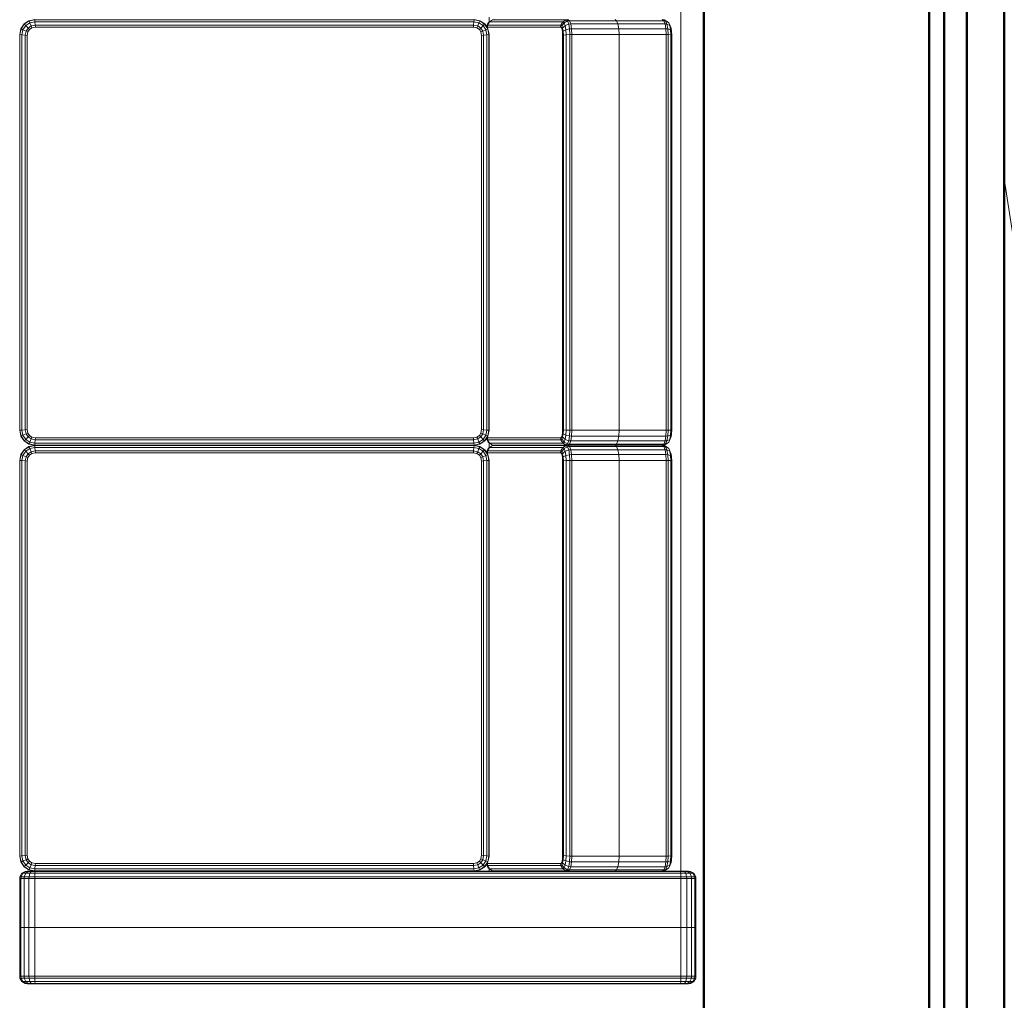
# Model space of a CAD drawing. Header units: millimetres. Extents: x 25873 to 52219, y 4748 to 39565.
# Tile 84 of 133: x 39393 to 40703, y 30532 to 31837. Entities that reach past the tile are written whole.
import ezdxf

# ---------------------------------------------------------------- set-up
doc = ezdxf.new("R2010")
doc.units = ezdxf.units.MM
for name, color, linetype, lineweight in [('A-PART-____-MCUT', 2, 'Continuous', 50), ('A-PART-____-OTLN', 2, 'Continuous', 20), ('A-WALL-____-MCUT', 113, 'Continuous', 50), ('A-WALL-____-OTLN', 113, 'Continuous', 20), ('I-FURN-____-OTLN', 30, 'Continuous', 20), ('L-SITE-____-OTLN', 91, 'Continuous', 20)]:
    doc.layers.add(name, color=color, linetype=linetype, lineweight=lineweight)

# ---------------------------------------------------------------- blocks, each defined once
blk = doc.blocks.new('Family - Site-608699-В_Этаж 01_Отопление')
at = {"layer": 'L-SITE-____-OTLN', "color": 9}
blk.add_line((40843.9, 30707.2), (40703.2, 31624.8), dxfattribs=at)
blk = doc.blocks.new('Прямая форма - Masonry Block - Structural-608966-В_Этаж 01_Отопление')
at = {"layer": 'A-WALL-____-MCUT', "color": 253}
for p, q in [((3230, -100), (1000, -100)), ((1000, -400), (3230, -400))]:
    blk.add_line(p, q, dxfattribs=at)
blk = doc.blocks.new('Прямая форма - Gypsum Plasterboard - Waterproof-608967-В_Этаж 01_Отопление')
at = {"layer": 'A-WALL-____-MCUT', "color": 253}
for p, q in [((5030, 0), (1000, 0)), ((1000, -50), (5030, -50))]:
    blk.add_line(p, q, dxfattribs=at)
blk = doc.blocks.new('Прямая форма - Concrete - Structural-608968-В_Этаж 01_Отопление')
at = {"layer": 'A-WALL-____-MCUT', "color": 253}
for p, q in [((4871.8, -80), (1000, -80)), ((1000, -100), (4871.8, -100))]:
    blk.add_line(p, q, dxfattribs=at)
blk = doc.blocks.new('Прямая форма - Insulation - Thermal Break-608969-В_Этаж 01_Отопление')
at = {"layer": 'A-WALL-____-MCUT', "color": 253}
for p, q in [((5030, -50), (1000, -50)), ((1000, -80), (5030, -80))]:
    blk.add_line(p, q, dxfattribs=at)
blk = doc.blocks.new('Прямая форма - SW - 007-608970-В_Этаж 01_Отопление')
for name in ['Прямая форма - Gypsum Plasterboard - Waterproof-608967-В_Этаж 01_Отопление', 'Прямая форма - Insulation - Thermal Break-608969-В_Этаж 01_Отопление', 'Прямая форма - Concrete - Structural-608968-В_Этаж 01_Отопление', 'Прямая форма - Masonry Block - Structural-608966-В_Этаж 01_Отопление']:
    blk.add_blockref(name, (0, 0))
blk = doc.blocks.new('Family - Masonry Block - Structural-608972-В_Этаж 01_Отопление')
at = {"layer": 'A-PART-____-MCUT', "color": 253}
for p, q in [((3230, -100), (1000, -100)), ((1000, -400), (3230, -400))]:
    blk.add_line(p, q, dxfattribs=at)
blk = doc.blocks.new('Family - Gypsum Plasterboard - Waterproof-608974-В_Этаж 01_Отопление')
at = {"layer": 'A-PART-____-MCUT', "color": 253}
for p, q in [((5030, 0), (1000, 0)), ((1000, -50), (5030, -50))]:
    blk.add_line(p, q, dxfattribs=at)
blk = doc.blocks.new('Family - Concrete - Structural-608976-В_Этаж 01_Отопление')
at = {"layer": 'A-PART-____-MCUT', "color": 253}
for p, q in [((4871.8, -80), (1000, -80)), ((1000, -100), (4871.8, -100))]:
    blk.add_line(p, q, dxfattribs=at)
blk = doc.blocks.new('Family - Insulation - Thermal Break-608978-В_Этаж 01_Отопление')
at = {"layer": 'A-PART-____-MCUT', "color": 253}
for p, q in [((5030, -50), (1000, -50)), ((1000, -80), (5030, -80))]:
    blk.add_line(p, q, dxfattribs=at)
blk = doc.blocks.new('Прямая форма - V line-609719-В_Этаж 01_Отопление')
at = {"layer": 'I-FURN-____-OTLN', "color": 9}
for p, q in [((250.3, 1792.6), (252.9, 1797.1)), ((250.3, 1791.5), (252.9, 1795.7)), ((252.9, 1797.1), (257.4, 1799.7)), ((252.9, 1795.7), (257.4, 1798.2)), ((252.9, 1797.1), (252.9, 1795.7)), ((252.9, 1795.7), (252.9, 1792)), ((257.4, 1799.7), (260, 1800)), ((257.4, 1799.7), (257.4, 1798.2)), ((257.4, 1798.2), (260, 1798.5)), ((257.4, 1798.2), (257.4, 1793.9)), ((260, 1800), (325, 1800)), ((260, 1800), (260, 1798.5)), ((260, 1798.5), (325, 1798.5)), ((260, 1798.5), (260, 1794.1)), ((325, 1800), (325, 1798.5)), ((325, 1798.5), (325, 1800)), ((390, 1800), (325, 1800)), ((325, 1798.5), (325, 1794.1)), ((325, 1794.1), (325, 1798.5)), ((390, 1798.5), (325, 1798.5)), ((390, 1798.5), (390, 1800)), ((392.6, 1799.7), (390, 1800)), ((390, 1794.1), (390, 1798.5)), ((392.6, 1798.2), (390, 1798.5)), ((392.6, 1798.2), (392.6, 1799.7)), ((397.1, 1797.1), (392.6, 1799.7)), ((392.6, 1793.9), (392.6, 1798.2)), ((397.1, 1795.7), (392.6, 1798.2)), ((397.1, 1795.7), (397.1, 1797.1)), ((399.7, 1792.6), (397.1, 1797.1)), ((397.1, 1792), (397.1, 1795.7)), ((399.7, 1791.5), (397.1, 1795.7)), ((250, 1790), (250.3, 1792.6)), ((250, 1790), (250.3, 1792.6)), ((250, 1789.1), (250.3, 1791.5)), ((250, 1789.1), (250.3, 1791.5)), ((250, 1789.1), (250, 1790)), ((250, 1790), (250, 1789.1)), ((250, 1786.9), (250, 1789.1)), ((250, 1789.1), (250, 1786.9)), ((250, 1786.9), (250.3, 1788.8)), ((250, 1786.9), (250.3, 1788.8)), ((250, 1783.8), (250, 1786.9)), ((250, 1786.9), (250, 1783.8)), ((250, 1783.8), (250.3, 1784.8)), ((250, 1783.8), (250, 1779)), ((250.3, 1792.6), (250.3, 1791.5)), ((250.3, 1788.8), (252.9, 1792)), ((250.3, 1791.5), (250.3, 1788.8)), ((250.3, 1788.8), (250.3, 1784.8)), ((250.3, 1784.8), (252.9, 1786.5)), ((250.3, 1784.8), (250.3, 1779.3)), ((252.9, 1792), (257.4, 1793.9)), ((252.9, 1792), (252.9, 1786.5)), ((252.9, 1786.5), (257.4, 1787.5)), ((252.9, 1786.5), (252.9, 1779.7)), ((257.4, 1793.9), (260, 1794.1)), ((257.4, 1793.9), (257.4, 1787.5)), ((257.4, 1787.5), (260, 1787.7)), ((257.4, 1787.5), (257.4, 1780)), ((260, 1794.1), (325, 1794.1)), ((260, 1794.1), (260, 1787.7)), ((260, 1787.7), (325, 1787.7)), ((260, 1787.7), (260, 1780)), ((325, 1794.1), (325, 1787.7)), ((325, 1787.7), (325, 1794.1)), ((390, 1794.1), (325, 1794.1)), ((325, 1787.7), (325, 1780)), ((325, 1780), (325, 1787.7)), ((390, 1787.7), (325, 1787.7)), ((390, 1787.7), (390, 1794.1)), ((392.6, 1793.9), (390, 1794.1)), ((390, 1780), (390, 1787.7)), ((392.6, 1787.5), (390, 1787.7)), ((392.6, 1787.5), (392.6, 1793.9)), ((397.1, 1792), (392.6, 1793.9)), ((392.6, 1780), (392.6, 1787.5)), ((397.1, 1786.5), (392.6, 1787.5)), ((397.1, 1786.5), (397.1, 1792)), ((399.7, 1788.8), (397.1, 1792)), ((397.1, 1779.7), (397.1, 1786.5)), ((399.7, 1784.8), (397.1, 1786.5)), ((399.7, 1791.5), (399.7, 1792.6)), ((400, 1790), (399.7, 1792.6)), ((400, 1790), (399.7, 1792.6)), ((399.7, 1788.8), (399.7, 1791.5)), ((400, 1789.1), (399.7, 1791.5)), ((400, 1789.1), (399.7, 1791.5)), ((399.7, 1784.8), (399.7, 1788.8)), ((400, 1786.9), (399.7, 1788.8)), ((400, 1786.9), (399.7, 1788.8)), ((399.7, 1779.3), (399.7, 1784.8)), ((400, 1783.8), (399.7, 1784.8)), ((400, 1789.1), (400, 1790)), ((400, 1790), (400, 1789.1)), ((400, 1786.9), (400, 1789.1)), ((400, 1789.1), (400, 1786.9)), ((400, 1783.8), (400, 1786.9)), ((400, 1786.9), (400, 1783.8)), ((400, 1779), (400, 1783.8)), ((-1450, 1780), (250, 1780)), ((250, 1779), (250.3, 1779.3)), ((250, 1779), (250, 1755.2)), ((250.3, 1779.3), (252.9, 1779.7)), ((250.3, 1779.3), (250.3, 920.7)), ((252.9, 1779.7), (257.4, 1780)), ((252.9, 1779.7), (252.9, 920.3)), ((257.4, 1780), (260, 1780)), ((257.4, 1780), (257.4, 920)), ((260, 1780), (325, 1780)), ((260, 1780), (260, 920)), ((325, 1780), (325, 920)), ((325, 920), (325, 1780)), ((390, 1780), (325, 1780)), ((390, 920), (390, 1780)), ((392.6, 1780), (390, 1780)), ((392.6, 920), (392.6, 1780)), ((397.1, 1779.7), (392.6, 1780)), ((397.1, 920.3), (397.1, 1779.7)), ((399.7, 1779.3), (397.1, 1779.7)), ((399.7, 920.7), (399.7, 1779.3)), ((400, 1779), (399.7, 1779.3)), ((400, 921), (400, 1779)), ((-883, 1757.7), (-883.3, 1755.2)), ((-881.8, 1757.1), (-883.3, 1755.2)), ((-880.4, 1761.9), (-883, 1757.7)), ((-881.5, 1759.6), (-883, 1757.7)), ((-881.5, 1759.6), (-881.8, 1757.1)), ((-877.5, 1758.8), (-881.8, 1757.1)), ((-881.8, 1757.1), (-881.8, 1694.4)), ((-879.1, 1763.7), (-881.5, 1759.6)), ((-877.2, 1761.3), (-881.5, 1759.6)), ((-879.1, 1763.7), (-880.4, 1761.9)), ((-874.8, 1765.7), (-879.1, 1763.7)), ((-875.4, 1765.1), (-879.1, 1763.7)), ((-877.2, 1761.3), (-877.5, 1758.8)), ((-871, 1759.9), (-877.5, 1758.8)), ((-877.5, 1758.8), (-877.5, 1696)), ((-875.4, 1765.1), (-877.2, 1761.3)), ((-870.9, 1762.4), (-877.2, 1761.3)), ((-872.1, 1766.8), (-875.4, 1765.1)), ((-869.8, 1766.1), (-875.4, 1765.1)), ((-872.1, 1766.8), (-874.8, 1765.7)), ((-874.1, 1765.7), (-874.8, 1765.7)), ((-868.1, 1767.5), (-872.1, 1766.8)), ((-870.9, 1762.4), (-871, 1759.9)), ((-863.3, 1760.3), (-871, 1759.9)), ((-871, 1759.9), (-871, 1697.2)), ((-869.8, 1766.1), (-870.9, 1762.4)), ((-863.3, 1762.8), (-870.9, 1762.4)), ((-868.1, 1767.5), (-869.8, 1766.1)), ((-863, 1766.4), (-869.8, 1766.1)), ((-862.6, 1767.8), (-868.1, 1767.5)), ((-863, 1766.4), (-863.3, 1762.8)), ((-336.7, 1762.8), (-863.3, 1762.8)), ((-863.3, 1762.8), (-863.3, 1760.3)), ((-336.7, 1760.3), (-863.3, 1760.3)), ((-863.3, 1760.3), (-863.3, 1697.6)), ((-862.6, 1767.8), (-863, 1766.4)), ((-337, 1766.4), (-863, 1766.4)), ((-337.4, 1767.8), (-862.6, 1767.8)), ((-331.9, 1767.5), (-337.4, 1767.8)), ((-337.4, 1767.8), (-337, 1766.4)), ((-330.2, 1766.1), (-337, 1766.4)), ((-337, 1766.4), (-336.7, 1762.8)), ((-329.1, 1762.4), (-336.7, 1762.8)), ((-336.7, 1762.8), (-336.7, 1760.3)), ((-329, 1759.9), (-336.7, 1760.3)), ((-336.7, 1760.3), (-336.7, 1697.6)), ((-327.9, 1766.8), (-331.9, 1767.5)), ((-331.9, 1767.5), (-330.2, 1766.1)), ((-324.6, 1765.1), (-330.2, 1766.1)), ((-330.2, 1766.1), (-329.1, 1762.4)), ((-322.8, 1761.3), (-329.1, 1762.4)), ((-329.1, 1762.4), (-329, 1759.9)), ((-322.5, 1758.8), (-329, 1759.9)), ((-329, 1759.9), (-329, 1697.2)), ((-325.2, 1765.7), (-327.9, 1766.8)), ((-327.9, 1766.8), (-324.6, 1765.1)), ((-325.2, 1765.7), (-320.9, 1763.7)), ((-320.9, 1763.7), (-324.6, 1765.1)), ((-324.6, 1765.1), (-322.8, 1761.3)), ((-318.5, 1759.6), (-322.8, 1761.3)), ((-322.8, 1761.3), (-322.5, 1758.8)), ((-318.2, 1757.1), (-322.5, 1758.8)), ((-322.5, 1758.8), (-322.5, 1696)), ((-319.6, 1761.9), (-320.9, 1763.7)), ((-320.9, 1763.7), (-318.5, 1759.6)), ((-319.6, 1761.9), (-317, 1757.7)), ((-317, 1757.7), (-318.5, 1759.6)), ((-318.5, 1759.6), (-318.2, 1757.1)), ((-316.7, 1755.2), (-318.2, 1757.1)), ((-318.2, 1757.1), (-318.2, 1694.4)), ((-317, 1757.7), (-316.7, 1755.2)), ((-316.3, 1757.7), (-316.7, 1755.2)), ((-315.1, 1757.1), (-316.7, 1755.2)), ((-313.7, 1761.9), (-316.3, 1757.7)), ((-314.8, 1759.6), (-316.3, 1757.7)), ((-314.8, 1759.6), (-315.1, 1757.1)), ((-310.8, 1758.8), (-315.1, 1757.1)), ((-315.1, 1757.1), (-315.1, 1694.4)), ((-312.4, 1763.7), (-314.8, 1759.6)), ((-310.6, 1761.3), (-314.8, 1759.6)), ((-312.4, 1763.7), (-313.7, 1761.9)), ((-308.2, 1765.7), (-312.4, 1763.7)), ((-308.7, 1765.1), (-312.4, 1763.7)), ((-310.6, 1761.3), (-310.8, 1758.8)), ((-304.3, 1759.9), (-310.8, 1758.8)), ((-310.8, 1758.8), (-310.8, 1696)), ((-308.7, 1765.1), (-310.6, 1761.3)), ((-304.2, 1762.4), (-310.6, 1761.3)), ((-305.5, 1766.8), (-308.7, 1765.1)), ((-303.2, 1766.1), (-308.7, 1765.1)), ((-305.5, 1766.8), (-308.2, 1765.7)), ((-307.5, 1765.7), (-308.2, 1765.7)), ((-301.4, 1767.5), (-305.5, 1766.8)), ((-304.2, 1762.4), (-304.3, 1759.9)), ((-296.7, 1760.3), (-304.3, 1759.9)), ((-304.3, 1759.9), (-304.3, 1697.2)), ((-303.2, 1766.1), (-304.2, 1762.4)), ((-296.6, 1762.8), (-304.2, 1762.4)), ((-301.4, 1767.5), (-303.2, 1766.1)), ((-296.4, 1766.4), (-303.2, 1766.1)), ((-295.9, 1767.8), (-301.4, 1767.5)), ((-296.6, 1762.8), (-296.7, 1760.3)), ((230, 1760.3), (-296.7, 1760.3)), ((-296.7, 1760.3), (-296.7, 1697.6)), ((-296.4, 1766.4), (-296.6, 1762.8)), ((230, 1762.8), (-296.6, 1762.8)), ((-295.9, 1767.8), (-296.4, 1766.4)), ((229.7, 1766.4), (-296.4, 1766.4)), ((229.3, 1767.8), (-295.9, 1767.8)), ((234.8, 1767.5), (229.3, 1767.8)), ((229.3, 1767.8), (229.7, 1766.4)), ((236.5, 1766.1), (229.7, 1766.4)), ((229.7, 1766.4), (230, 1762.8)), ((237.5, 1762.4), (230, 1762.8)), ((230, 1762.8), (230, 1760.3)), ((237.7, 1759.9), (230, 1760.3)), ((230, 1760.3), (230, 1697.6)), ((238.8, 1766.8), (234.8, 1767.5)), ((234.8, 1767.5), (236.5, 1766.1)), ((242, 1765.1), (236.5, 1766.1)), ((236.5, 1766.1), (237.5, 1762.4)), ((243.9, 1761.3), (237.5, 1762.4)), ((237.5, 1762.4), (237.7, 1759.9)), ((244.1, 1758.8), (237.7, 1759.9)), ((237.7, 1759.9), (237.7, 1697.2)), ((241.5, 1765.7), (238.8, 1766.8)), ((238.8, 1766.8), (242, 1765.1)), ((241.5, 1765.7), (245.7, 1763.7)), ((245.7, 1763.7), (242, 1765.1)), ((242, 1765.1), (243.9, 1761.3)), ((248.2, 1759.6), (243.9, 1761.3)), ((243.9, 1761.3), (244.1, 1758.8)), ((248.5, 1757.1), (244.1, 1758.8)), ((244.1, 1758.8), (244.1, 1696)), ((247.1, 1761.9), (245.7, 1763.7)), ((245.7, 1763.7), (248.2, 1759.6)), ((247.1, 1761.9), (249.7, 1757.7)), ((249.7, 1757.7), (248.2, 1759.6)), ((248.2, 1759.6), (248.5, 1757.1)), ((250, 1755.2), (248.5, 1757.1)), ((248.5, 1757.1), (248.5, 1694.4)), ((249.7, 1757.7), (250, 1755.2)), ((-316.7, 1755.2), (-316.7, 1692.4)), ((-316.7, 1755.2), (-316.7, 1692.4)), ((250, 1755.2), (250, 1692.4)), ((-883.3, 1692.4), (-881.8, 1694.4)), ((-881.8, 1694.4), (-883.3, 1692.4)), ((-881.8, 1694.4), (-877.5, 1696)), ((-877.5, 1696), (-881.8, 1694.4)), ((-881.8, 1631.6), (-881.8, 1694.4)), ((-877.5, 1696), (-871, 1697.2)), ((-871, 1697.2), (-877.5, 1696)), ((-877.5, 1633.3), (-877.5, 1696)), ((-871, 1697.2), (-863.3, 1697.6)), ((-863.3, 1697.6), (-871, 1697.2)), ((-871, 1634.4), (-871, 1697.2)), ((-863.3, 1697.6), (-336.7, 1697.6)), ((-863.3, 1634.8), (-863.3, 1697.6)), ((-336.7, 1697.6), (-863.3, 1697.6)), ((-336.7, 1697.6), (-329, 1697.2)), ((-336.7, 1634.8), (-336.7, 1697.6)), ((-329, 1697.2), (-336.7, 1697.6)), ((-329, 1697.2), (-322.5, 1696)), ((-329, 1634.4), (-329, 1697.2)), ((-322.5, 1696), (-329, 1697.2)), ((-322.5, 1696), (-318.2, 1694.4)), ((-322.5, 1633.3), (-322.5, 1696)), ((-318.2, 1694.4), (-322.5, 1696)), ((-318.2, 1694.4), (-316.7, 1692.4)), ((-318.2, 1631.6), (-318.2, 1694.4)), ((-316.7, 1692.4), (-318.2, 1694.4)), ((-315.1, 1694.4), (-316.7, 1692.4)), ((-316.7, 1692.4), (-315.1, 1694.4)), ((-316.7, 1629.6), (-316.7, 1692.4)), ((-316.7, 1629.6), (-316.7, 1692.4)), ((-310.8, 1696), (-315.1, 1694.4)), ((-315.1, 1694.4), (-310.8, 1696)), ((-315.1, 1631.6), (-315.1, 1694.4)), ((-304.3, 1697.2), (-310.8, 1696)), ((-310.8, 1696), (-304.3, 1697.2)), ((-310.8, 1633.3), (-310.8, 1696)), ((-296.7, 1697.6), (-304.3, 1697.2)), ((-304.3, 1697.2), (-296.7, 1697.6)), ((-304.3, 1634.4), (-304.3, 1697.2)), ((230, 1697.6), (-296.7, 1697.6)), ((-296.7, 1697.6), (230, 1697.6)), ((-296.7, 1634.8), (-296.7, 1697.6)), ((237.7, 1697.2), (230, 1697.6)), ((230, 1697.6), (237.7, 1697.2)), ((230, 1634.8), (230, 1697.6)), ((244.1, 1696), (237.7, 1697.2)), ((237.7, 1697.2), (244.1, 1696)), ((237.7, 1634.4), (237.7, 1697.2)), ((248.5, 1694.4), (244.1, 1696)), ((244.1, 1696), (248.5, 1694.4)), ((244.1, 1633.3), (244.1, 1696)), ((250, 1692.4), (248.5, 1694.4)), ((248.5, 1694.4), (250, 1692.4)), ((248.5, 1631.6), (248.5, 1694.4)), ((250, 1629.6), (250, 1692.4)), ((-883.3, 1629.6), (-881.8, 1631.6)), ((-883, 1627.1), (-883.3, 1629.6)), ((-883, 1627.1), (-881.5, 1629)), ((-883, 1529.4), (-883, 1627.1)), ((-880.4, 1622.7), (-883, 1627.1)), ((-881.8, 1631.6), (-877.5, 1633.3)), ((-881.5, 1629), (-881.8, 1631.6)), ((-881.5, 1629), (-877.2, 1630.7)), ((-879.1, 1624.4), (-881.5, 1629)), ((-879.1, 1624.4), (-875.4, 1625.9)), ((-877.5, 1633.3), (-871, 1634.4)), ((-877.2, 1630.7), (-877.5, 1633.3)), ((-877.2, 1630.7), (-870.9, 1631.8)), ((-875.4, 1625.9), (-877.2, 1630.7)), ((-875.4, 1625.9), (-869.8, 1626.8)), ((-872.1, 1622.5), (-875.4, 1625.9)), ((-871, 1634.4), (-863.3, 1634.8)), ((-870.9, 1631.8), (-871, 1634.4)), ((-870.9, 1631.8), (-863.3, 1632.2)), ((-869.8, 1626.8), (-870.9, 1631.8)), ((-869.8, 1626.8), (-863, 1627.2)), ((-868.1, 1623.2), (-869.8, 1626.8)), ((-863.3, 1634.8), (-336.7, 1634.8)), ((-863.3, 1632.2), (-863.3, 1634.8)), ((-863.3, 1632.2), (-336.7, 1632.2)), ((-863, 1627.2), (-863.3, 1632.2)), ((-863, 1627.2), (-337, 1627.2)), ((-862.6, 1623.5), (-863, 1627.2)), ((-337.4, 1623.5), (-337, 1627.2)), ((-337, 1627.2), (-336.7, 1632.2)), ((-337, 1627.2), (-330.2, 1626.8)), ((-336.7, 1634.8), (-329, 1634.4)), ((-336.7, 1632.2), (-336.7, 1634.8)), ((-336.7, 1632.2), (-329.1, 1631.8)), ((-331.9, 1623.2), (-330.2, 1626.8)), ((-330.2, 1626.8), (-329.1, 1631.8)), ((-330.2, 1626.8), (-324.6, 1625.9)), ((-329.1, 1631.8), (-329, 1634.4)), ((-329.1, 1631.8), (-322.8, 1630.7)), ((-329, 1634.4), (-322.5, 1633.3)), ((-327.9, 1622.5), (-324.6, 1625.9)), ((-324.6, 1625.9), (-322.8, 1630.7)), ((-324.6, 1625.9), (-320.9, 1624.4)), ((-322.8, 1630.7), (-322.5, 1633.3)), ((-322.8, 1630.7), (-318.5, 1629)), ((-322.5, 1633.3), (-318.2, 1631.6)), ((-320.9, 1624.4), (-318.5, 1629)), ((-319.6, 1622.7), (-317, 1627.1)), ((-318.5, 1629), (-318.2, 1631.6)), ((-318.5, 1629), (-317, 1627.1)), ((-318.2, 1631.6), (-316.7, 1629.6)), ((-317, 1627.1), (-316.7, 1629.6)), ((-317, 1627.1), (-317, 1529.4)), ((-316.7, 1629.6), (-315.1, 1631.6)), ((-316.7, 1629.6), (-316.7, 1531.9)), ((-316.7, 1531.9), (-316.7, 1629.6)), ((-316.3, 1627.1), (-316.7, 1629.6)), ((-316.3, 1627.1), (-314.8, 1629)), ((-316.3, 1529.4), (-316.3, 1627.1)), ((-313.7, 1622.7), (-316.3, 1627.1)), ((-315.1, 1631.6), (-310.8, 1633.3)), ((-314.8, 1629), (-315.1, 1631.6)), ((-314.8, 1629), (-310.6, 1630.7)), ((-312.4, 1624.4), (-314.8, 1629)), ((-312.4, 1624.4), (-308.7, 1625.9)), ((-310.8, 1633.3), (-304.3, 1634.4)), ((-310.6, 1630.7), (-310.8, 1633.3)), ((-310.6, 1630.7), (-304.2, 1631.8)), ((-308.7, 1625.9), (-310.6, 1630.7)), ((-308.7, 1625.9), (-303.2, 1626.8)), ((-305.5, 1622.5), (-308.7, 1625.9)), ((-304.3, 1634.4), (-296.7, 1634.8)), ((-304.2, 1631.8), (-304.3, 1634.4)), ((-304.2, 1631.8), (-296.6, 1632.2)), ((-303.2, 1626.8), (-304.2, 1631.8)), ((-303.2, 1626.8), (-296.4, 1627.2)), ((-301.4, 1623.2), (-303.2, 1626.8)), ((-296.7, 1634.8), (230, 1634.8)), ((-296.6, 1632.2), (-296.7, 1634.8)), ((-296.6, 1632.2), (230, 1632.2)), ((-296.4, 1627.2), (-296.6, 1632.2)), ((-296.4, 1627.2), (229.7, 1627.2)), ((-295.9, 1623.5), (-296.4, 1627.2)), ((229.3, 1623.5), (229.7, 1627.2)), ((229.7, 1627.2), (230, 1632.2)), ((229.7, 1627.2), (236.5, 1626.8)), ((230, 1634.8), (237.7, 1634.4)), ((230, 1632.2), (230, 1634.8)), ((230, 1632.2), (237.5, 1631.8)), ((234.8, 1623.2), (236.5, 1626.8)), ((236.5, 1626.8), (237.5, 1631.8)), ((236.5, 1626.8), (242, 1625.9)), ((237.5, 1631.8), (237.7, 1634.4)), ((237.5, 1631.8), (243.9, 1630.7)), ((237.7, 1634.4), (244.1, 1633.3)), ((238.8, 1622.5), (242, 1625.9)), ((242, 1625.9), (243.9, 1630.7)), ((242, 1625.9), (245.7, 1624.4)), ((243.9, 1630.7), (244.1, 1633.3)), ((243.9, 1630.7), (248.2, 1629)), ((244.1, 1633.3), (248.5, 1631.6)), ((245.7, 1624.4), (248.2, 1629)), ((247.1, 1622.7), (249.7, 1627.1)), ((248.2, 1629), (248.5, 1631.6)), ((248.2, 1629), (249.7, 1627.1)), ((248.5, 1631.6), (250, 1629.6)), ((249.7, 1627.1), (250, 1629.6)), ((249.7, 1627.1), (249.7, 1529.4)), ((250, 1629.6), (250, 1578)), ((-880.4, 1622.7), (-879.1, 1624.4)), ((-880.4, 1525.1), (-880.4, 1622.7)), ((-875.9, 1620.1), (-880.4, 1622.7)), ((-874.8, 1621.5), (-879.1, 1624.4)), ((-875.9, 1620.1), (-874.8, 1621.5)), ((-875.9, 1522.7), (-875.9, 1620.1)), ((-873.3, 1619.7), (-875.9, 1620.1)), ((-874.8, 1621.5), (-872.1, 1622.5)), ((-872.4, 1620.9), (-874.8, 1621.5)), ((-873.3, 1619.7), (-872.4, 1620.9)), ((-873.3, 1522.5), (-873.3, 1619.7)), ((-872.4, 1620.9), (-870.3, 1621.7)), ((-872.1, 1622.5), (-868.1, 1623.2)), ((-870.3, 1621.7), (-872.1, 1622.5)), ((-870.3, 1621.7), (-867.1, 1622.3)), ((-868.1, 1623.2), (-862.6, 1623.5)), ((-867.1, 1622.3), (-868.1, 1623.2)), ((-867.1, 1622.3), (-862.3, 1622.5)), ((-862.6, 1623.5), (-337.4, 1623.5)), ((-862.3, 1622.5), (-862.6, 1623.5)), ((-862.3, 1622.5), (-337.7, 1622.5)), ((-337.7, 1622.5), (-337.4, 1623.5)), ((-337.7, 1622.5), (-332.9, 1622.3)), ((-337.4, 1623.5), (-331.9, 1623.2)), ((-332.9, 1622.3), (-331.9, 1623.2)), ((-332.9, 1622.3), (-329.7, 1621.7)), ((-331.9, 1623.2), (-327.9, 1622.5)), ((-329.7, 1621.7), (-327.9, 1622.5)), ((-329.7, 1621.7), (-327.6, 1620.9)), ((-327.9, 1622.5), (-325.2, 1621.5)), ((-327.6, 1620.9), (-325.2, 1621.5)), ((-327.6, 1620.9), (-326.7, 1619.7)), ((-326.7, 1619.7), (-324.1, 1620.1)), ((-326.7, 1619.7), (-326.7, 1522.5)), ((-325.2, 1621.5), (-320.9, 1624.4)), ((-325.2, 1621.5), (-324.1, 1620.1)), ((-324.1, 1620.1), (-319.6, 1622.7)), ((-324.1, 1620.1), (-324.1, 1522.7)), ((-320.9, 1624.4), (-319.6, 1622.7)), ((-319.6, 1622.7), (-319.6, 1525.1)), ((-313.7, 1622.7), (-312.4, 1624.4)), ((-313.7, 1525.1), (-313.7, 1622.7)), ((-309.3, 1620.1), (-313.7, 1622.7)), ((-308.2, 1621.5), (-312.4, 1624.4)), ((-309.3, 1620.1), (-308.2, 1621.5)), ((-309.3, 1522.7), (-309.3, 1620.1)), ((-306.7, 1619.7), (-309.3, 1620.1)), ((-308.2, 1621.5), (-305.5, 1622.5)), ((-305.7, 1620.9), (-308.2, 1621.5)), ((-306.7, 1619.7), (-305.7, 1620.9)), ((-306.7, 1522.5), (-306.7, 1619.7)), ((-305.7, 1620.9), (-303.6, 1621.7)), ((-305.5, 1622.5), (-301.4, 1623.2)), ((-303.6, 1621.7), (-305.5, 1622.5)), ((-303.6, 1621.7), (-300.4, 1622.3)), ((-301.4, 1623.2), (-295.9, 1623.5)), ((-300.4, 1622.3), (-301.4, 1623.2)), ((-300.4, 1622.3), (-295.7, 1622.5)), ((-295.9, 1623.5), (229.3, 1623.5)), ((-295.7, 1622.5), (-295.9, 1623.5)), ((-295.7, 1622.5), (229, 1622.5)), ((229, 1622.5), (229.3, 1623.5)), ((229, 1622.5), (233.8, 1622.3)), ((229.3, 1623.5), (234.8, 1623.2)), ((233.8, 1622.3), (234.8, 1623.2)), ((233.8, 1622.3), (236.9, 1621.7)), ((234.8, 1623.2), (238.8, 1622.5)), ((236.9, 1621.7), (238.8, 1622.5)), ((236.9, 1621.7), (239.1, 1620.9)), ((238.8, 1622.5), (241.5, 1621.5)), ((239.1, 1620.9), (241.5, 1621.5)), ((239.1, 1620.9), (240, 1619.7)), ((240, 1619.7), (242.6, 1620.1)), ((240, 1619.7), (240, 1522.5)), ((241.5, 1621.5), (245.7, 1624.4)), ((241.5, 1621.5), (242.6, 1620.1)), ((242.6, 1620.1), (247.1, 1622.7)), ((242.6, 1620.1), (242.6, 1522.7)), ((245.7, 1624.4), (247.1, 1622.7)), ((247.1, 1622.7), (247.1, 1525.1)), ((250, 1578), (250, 921)), ((-880.1, 1524.7), (-886.6, 1524.7)), ((-883, 1529.4), (-883.3, 1531.9)), ((-880.4, 1525.1), (-883, 1529.4)), ((-879.1, 1523.4), (-880.4, 1525.1)), ((-875.9, 1522.7), (-880.4, 1525.1)), ((-874.8, 1521.3), (-879.1, 1523.4)), ((-877.5, 1518.9), (-871, 1523.2)), ((-877.2, 1518.6), (-870.9, 1522.9)), ((-874.8, 1521.3), (-875.9, 1522.7)), ((-873.3, 1522.5), (-875.9, 1522.7)), ((-875.4, 1516.8), (-869.8, 1520.5)), ((-874.2, 1521.1), (-874.8, 1521.3)), ((-873.9, 1521.3), (-874.8, 1521.3)), ((-871, 1523.2), (-863.3, 1524.7)), ((-870.9, 1522.9), (-871, 1523.2)), ((-870.9, 1522.9), (-863.3, 1524.4)), ((-869.8, 1520.5), (-870.9, 1522.9)), ((-869.8, 1520.5), (-863, 1521.8)), ((-868.1, 1516.2), (-869.8, 1520.5)), ((-863.3, 1524.7), (-336.7, 1524.7)), ((-863.3, 1524.4), (-863.3, 1524.7)), ((-863.3, 1524.4), (-336.7, 1524.4)), ((-863, 1521.8), (-863.3, 1524.4)), ((-863, 1521.8), (-337, 1521.8)), ((-862.6, 1517.3), (-863, 1521.8)), ((-337.4, 1517.3), (-337, 1521.8)), ((-337, 1521.8), (-336.7, 1524.4)), ((-337, 1521.8), (-330.2, 1520.5)), ((-336.7, 1524.7), (-329, 1523.2)), ((-336.7, 1524.4), (-336.7, 1524.7)), ((-336.7, 1524.4), (-329.1, 1522.9)), ((-331.9, 1516.2), (-330.2, 1520.5)), ((-330.2, 1520.5), (-329.1, 1522.9)), ((-330.2, 1520.5), (-324.6, 1516.8)), ((-329.1, 1522.9), (-329, 1523.2)), ((-329.1, 1522.9), (-322.8, 1518.6)), ((-329, 1523.2), (-322.5, 1518.9)), ((-324.1, 1522.7), (-326.7, 1522.5)), ((-326.1, 1521.3), (-325.2, 1521.3)), ((-325.2, 1521.3), (-325.8, 1521.1)), ((-325.2, 1521.3), (-320.9, 1523.4)), ((-324.1, 1522.7), (-325.2, 1521.3)), ((-319.6, 1525.1), (-324.1, 1522.7)), ((-319.6, 1525.1), (-320.9, 1523.4)), ((-313.4, 1524.7), (-319.9, 1524.7)), ((-317, 1529.4), (-319.6, 1525.1)), ((-316.7, 1531.9), (-317, 1529.4)), ((-316.3, 1529.4), (-316.7, 1531.9)), ((-313.7, 1525.1), (-316.3, 1529.4)), ((-312.4, 1523.4), (-313.7, 1525.1)), ((-309.3, 1522.7), (-313.7, 1525.1)), ((-308.2, 1521.3), (-312.4, 1523.4)), ((-310.8, 1518.9), (-304.3, 1523.2)), ((-310.6, 1518.6), (-304.2, 1522.9)), ((-308.2, 1521.3), (-309.3, 1522.7)), ((-306.7, 1522.5), (-309.3, 1522.7)), ((-308.7, 1516.8), (-303.2, 1520.5)), ((-307.5, 1521.1), (-308.2, 1521.3)), ((-307.2, 1521.3), (-308.2, 1521.3)), ((-304.3, 1523.2), (-296.7, 1524.7)), ((-304.2, 1522.9), (-304.3, 1523.2)), ((-304.2, 1522.9), (-296.6, 1524.4)), ((-303.2, 1520.5), (-304.2, 1522.9)), ((-303.2, 1520.5), (-296.4, 1521.8)), ((-301.4, 1516.2), (-303.2, 1520.5)), ((-296.7, 1524.7), (230, 1524.7)), ((-296.6, 1524.4), (-296.7, 1524.7)), ((-296.6, 1524.4), (230, 1524.4)), ((-296.4, 1521.8), (-296.6, 1524.4)), ((-296.4, 1521.8), (229.7, 1521.8)), ((-295.9, 1517.3), (-296.4, 1521.8)), ((229.3, 1517.3), (229.7, 1521.8)), ((229.7, 1521.8), (230, 1524.4)), ((229.7, 1521.8), (236.5, 1520.5)), ((230, 1524.7), (237.7, 1523.2)), ((230, 1524.4), (230, 1524.7)), ((230, 1524.4), (237.5, 1522.9)), ((234.8, 1516.2), (236.5, 1520.5)), ((236.5, 1520.5), (237.5, 1522.9)), ((236.5, 1520.5), (242, 1516.8)), ((237.5, 1522.9), (237.7, 1523.2)), ((237.5, 1522.9), (243.9, 1518.6)), ((237.7, 1523.2), (244.1, 1518.9)), ((242.6, 1522.7), (240, 1522.5)), ((240.5, 1521.3), (241.5, 1521.3)), ((241.5, 1521.3), (240.9, 1521.1)), ((241.5, 1521.3), (245.7, 1523.4)), ((242.6, 1522.7), (241.5, 1521.3)), ((247.1, 1525.1), (242.6, 1522.7)), ((247.1, 1525.1), (245.7, 1523.4)), ((250, 1524.7), (246.8, 1524.7)), ((249.7, 1529.4), (247.1, 1525.1)), ((250, 1531.9), (249.7, 1529.4)), ((-883.3, 1504.7), (-881.8, 1512.4)), ((-883, 1504.7), (-881.5, 1512.3)), ((-881.8, 1512.4), (-877.5, 1518.9)), ((-881.5, 1512.3), (-881.8, 1512.4)), ((-881.5, 1512.3), (-877.2, 1518.6)), ((-879.1, 1511.2), (-881.5, 1512.3)), ((-880.4, 1504.4), (-879.1, 1511.2)), ((-879.1, 1511.2), (-875.4, 1516.8)), ((-874.8, 1509.5), (-879.1, 1511.2)), ((-877.2, 1518.6), (-877.5, 1518.9)), ((-875.4, 1516.8), (-877.2, 1518.6)), ((-875.9, 1504), (-874.8, 1509.5)), ((-872.1, 1513.5), (-875.4, 1516.8)), ((-874.8, 1509.5), (-872.1, 1513.5)), ((-872.4, 1508.5), (-874.8, 1509.5)), ((-873.3, 1503.8), (-872.4, 1508.5)), ((-872.4, 1508.5), (-870.3, 1511.7)), ((-872.1, 1513.5), (-868.1, 1516.2)), ((-870.3, 1511.7), (-872.1, 1513.5)), ((-870.3, 1511.7), (-867.1, 1513.8)), ((-868.1, 1516.2), (-862.6, 1517.3)), ((-867.1, 1513.8), (-868.1, 1516.2)), ((-867.1, 1513.8), (-862.3, 1514.7)), ((-862.6, 1517.3), (-337.4, 1517.3)), ((-862.3, 1514.7), (-862.6, 1517.3)), ((-862.3, 1514.7), (-337.7, 1514.7)), ((-337.7, 1514.7), (-337.4, 1517.3)), ((-337.7, 1514.7), (-332.9, 1513.8)), ((-337.4, 1517.3), (-331.9, 1516.2)), ((-332.9, 1513.8), (-331.9, 1516.2)), ((-332.9, 1513.8), (-329.7, 1511.7)), ((-331.9, 1516.2), (-327.9, 1513.5)), ((-329.7, 1511.7), (-327.9, 1513.5)), ((-329.7, 1511.7), (-327.6, 1508.5)), ((-327.9, 1513.5), (-324.6, 1516.8)), ((-327.9, 1513.5), (-325.2, 1509.5)), ((-327.6, 1508.5), (-325.2, 1509.5)), ((-327.6, 1508.5), (-326.7, 1503.8)), ((-325.2, 1509.5), (-320.9, 1511.2)), ((-325.2, 1509.5), (-324.1, 1504)), ((-324.6, 1516.8), (-322.8, 1518.6)), ((-324.6, 1516.8), (-320.9, 1511.2)), ((-322.8, 1518.6), (-322.5, 1518.9)), ((-322.8, 1518.6), (-318.5, 1512.3)), ((-322.5, 1518.9), (-318.2, 1512.4)), ((-320.9, 1511.2), (-318.5, 1512.3)), ((-320.9, 1511.2), (-319.6, 1504.4)), ((-318.5, 1512.3), (-318.2, 1512.4)), ((-318.5, 1512.3), (-317, 1504.7)), ((-318.2, 1512.4), (-316.7, 1504.7)), ((-316.7, 1504.7), (-315.1, 1512.4)), ((-316.3, 1504.7), (-314.8, 1512.3)), ((-315.1, 1512.4), (-310.8, 1518.9)), ((-314.8, 1512.3), (-315.1, 1512.4)), ((-314.8, 1512.3), (-310.6, 1518.6)), ((-312.4, 1511.2), (-314.8, 1512.3)), ((-313.7, 1504.4), (-312.4, 1511.2)), ((-312.4, 1511.2), (-308.7, 1516.8)), ((-308.2, 1509.5), (-312.4, 1511.2)), ((-310.6, 1518.6), (-310.8, 1518.9)), ((-308.7, 1516.8), (-310.6, 1518.6)), ((-309.3, 1504), (-308.2, 1509.5)), ((-305.5, 1513.5), (-308.7, 1516.8)), ((-308.2, 1509.5), (-305.5, 1513.5)), ((-305.7, 1508.5), (-308.2, 1509.5)), ((-306.7, 1503.8), (-305.7, 1508.5)), ((-305.7, 1508.5), (-303.6, 1511.7)), ((-305.5, 1513.5), (-301.4, 1516.2)), ((-303.6, 1511.7), (-305.5, 1513.5)), ((-303.6, 1511.7), (-300.4, 1513.8)), ((-301.4, 1516.2), (-295.9, 1517.3)), ((-300.4, 1513.8), (-301.4, 1516.2)), ((-300.4, 1513.8), (-295.7, 1514.7)), ((-295.9, 1517.3), (229.3, 1517.3)), ((-295.7, 1514.7), (-295.9, 1517.3)), ((-295.7, 1514.7), (229, 1514.7)), ((229, 1514.7), (229.3, 1517.3)), ((229, 1514.7), (233.8, 1513.8)), ((229.3, 1517.3), (234.8, 1516.2)), ((233.8, 1513.8), (234.8, 1516.2)), ((233.8, 1513.8), (236.9, 1511.7)), ((234.8, 1516.2), (238.8, 1513.5)), ((236.9, 1511.7), (238.8, 1513.5)), ((236.9, 1511.7), (239.1, 1508.5)), ((238.8, 1513.5), (242, 1516.8)), ((238.8, 1513.5), (241.5, 1509.5)), ((239.1, 1508.5), (241.5, 1509.5)), ((239.1, 1508.5), (240, 1503.8)), ((241.5, 1509.5), (245.7, 1511.2)), ((241.5, 1509.5), (242.6, 1504)), ((242, 1516.8), (243.9, 1518.6)), ((242, 1516.8), (245.7, 1511.2)), ((243.9, 1518.6), (244.1, 1518.9)), ((243.9, 1518.6), (248.2, 1512.3)), ((244.1, 1518.9), (248.5, 1512.4)), ((245.7, 1511.2), (248.2, 1512.3)), ((245.7, 1511.2), (247.1, 1504.4)), ((248.2, 1512.3), (248.5, 1512.4)), ((248.2, 1512.3), (249.7, 1504.7)), ((248.5, 1512.4), (250, 1504.7)), ((-883, 1504.7), (-883.3, 1504.7)), ((-883, 920), (-883, 1504.7)), ((-880.4, 1504.4), (-883, 1504.7)), ((-880.4, 920.3), (-880.4, 1504.4)), ((-875.9, 1504), (-880.4, 1504.4)), ((-875.9, 920.7), (-875.9, 1504)), ((-873.3, 1503.8), (-875.9, 1504)), ((-873.3, 921), (-873.3, 1503.8)), ((-326.7, 1503.8), (-324.1, 1504)), ((-326.7, 1503.8), (-326.7, 921)), ((-324.1, 1504), (-319.6, 1504.4)), ((-324.1, 1504), (-324.1, 920.7)), ((-319.6, 1504.4), (-317, 1504.7)), ((-319.6, 1504.4), (-319.6, 920.3)), ((-317, 1504.7), (-316.7, 1504.7)), ((-317, 1504.7), (-317, 920)), ((-316.7, 1504.7), (-316.7, 920)), ((-316.7, 920), (-316.7, 1504.7)), ((-316.3, 1504.7), (-316.7, 1504.7)), ((-316.3, 920), (-316.3, 1504.7)), ((-313.7, 1504.4), (-316.3, 1504.7)), ((-313.7, 920.3), (-313.7, 1504.4)), ((-309.3, 1504), (-313.7, 1504.4)), ((-309.3, 920.7), (-309.3, 1504)), ((-306.7, 1503.8), (-309.3, 1504)), ((-306.7, 921), (-306.7, 1503.8)), ((240, 1503.8), (242.6, 1504)), ((240, 1503.8), (240, 921)), ((242.6, 1504), (247.1, 1504.4)), ((242.6, 1504), (242.6, 920.7)), ((247.1, 1504.4), (249.7, 1504.7)), ((247.1, 1504.4), (247.1, 920.3)), ((249.7, 1504.7), (250, 1504.7)), ((249.7, 1504.7), (249.7, 920)), ((-881.8, 912.3), (-883.3, 920)), ((-883, 920), (-883.3, 920)), ((-880.4, 920.3), (-883, 920)), ((-881.5, 912.5), (-883, 920)), ((-875.9, 920.7), (-880.4, 920.3)), ((-879.1, 913.5), (-880.4, 920.3)), ((-873.3, 921), (-875.9, 920.7)), ((-874.8, 915.2), (-875.9, 920.7)), ((-872.4, 916.2), (-873.3, 921)), ((-326.7, 921), (-327.6, 916.2)), ((-324.1, 920.7), (-326.7, 921)), ((-324.1, 920.7), (-325.2, 915.2)), ((-319.6, 920.3), (-324.1, 920.7)), ((-319.6, 920.3), (-320.9, 913.5)), ((-317, 920), (-319.6, 920.3)), ((-317, 920), (-318.5, 912.5)), ((-316.7, 920), (-318.2, 912.3)), ((-316.7, 920), (-317, 920)), ((-315.1, 912.3), (-316.7, 920)), ((-316.3, 920), (-316.7, 920)), ((-313.7, 920.3), (-316.3, 920)), ((-314.8, 912.5), (-316.3, 920)), ((-309.3, 920.7), (-313.7, 920.3)), ((-312.4, 913.5), (-313.7, 920.3)), ((-306.7, 921), (-309.3, 920.7)), ((-308.2, 915.2), (-309.3, 920.7)), ((-305.7, 916.2), (-306.7, 921)), ((240, 921), (239.1, 916.2)), ((242.6, 920.7), (240, 921)), ((242.6, 920.7), (241.5, 915.2)), ((247.1, 920.3), (242.6, 920.7)), ((247.1, 920.3), (245.7, 913.5)), ((249.7, 920), (247.1, 920.3)), ((249.7, 920), (248.2, 912.5)), ((250, 920), (248.5, 912.3)), ((250, 920), (249.7, 920)), ((250, 921), (250.3, 920.7)), ((250, 921), (250, 916.2)), ((250.3, 920.7), (252.9, 920.3)), ((250.3, 920.7), (250.3, 915.2)), ((252.9, 920.3), (257.4, 920)), ((252.9, 920.3), (252.9, 913.5)), ((257.4, 920), (260, 920)), ((257.4, 920), (257.4, 912.5)), ((260, 920), (325, 920)), ((260, 920), (260, 912.3)), ((325, 920), (325, 912.3)), ((325, 912.3), (325, 920)), ((390, 920), (325, 920)), ((390, 912.3), (390, 920)), ((392.6, 920), (390, 920)), ((397.1, 920.3), (392.6, 920)), ((392.6, 912.5), (392.6, 920)), ((399.7, 920.7), (397.1, 920.3)), ((397.1, 913.5), (397.1, 920.3)), ((400, 921), (399.7, 920.7)), ((399.7, 915.2), (399.7, 920.7)), ((400, 916.2), (400, 921)), ((-881.5, 912.5), (-881.8, 912.3)), ((-877.5, 905.9), (-881.8, 912.3)), ((-879.1, 913.5), (-881.5, 912.5)), ((-877.2, 906.1), (-881.5, 912.5)), ((-874.8, 915.2), (-879.1, 913.5)), ((-875.4, 908), (-879.1, 913.5)), ((-877.2, 906.1), (-877.5, 905.9)), ((-871, 901.5), (-877.5, 905.9)), ((-875.4, 908), (-877.2, 906.1)), ((-870.9, 901.8), (-877.2, 906.1)), ((-872.1, 911.2), (-875.4, 908)), ((-869.8, 904.3), (-875.4, 908)), ((-872.4, 916.2), (-874.8, 915.2)), ((-872.1, 911.2), (-874.8, 915.2)), ((-870.3, 913.1), (-872.4, 916.2)), ((-870.3, 913.1), (-872.1, 911.2)), ((-868.1, 908.5), (-872.1, 911.2)), ((-869.8, 904.3), (-870.9, 901.8)), ((-867.1, 910.9), (-870.3, 913.1)), ((-868.1, 908.5), (-869.8, 904.3)), ((-863, 902.9), (-869.8, 904.3)), ((-867.1, 910.9), (-868.1, 908.5)), ((-862.6, 907.4), (-868.1, 908.5)), ((-862.3, 910), (-867.1, 910.9)), ((-862.6, 907.4), (-863, 902.9)), ((-862.3, 910), (-862.6, 907.4)), ((-337.4, 907.4), (-862.6, 907.4)), ((-337.7, 910), (-862.3, 910)), ((-332.9, 910.9), (-337.7, 910)), ((-337.7, 910), (-337.4, 907.4)), ((-331.9, 908.5), (-337.4, 907.4)), ((-337.4, 907.4), (-337, 902.9)), ((-330.2, 904.3), (-337, 902.9)), ((-329.7, 913.1), (-332.9, 910.9)), ((-332.9, 910.9), (-331.9, 908.5)), ((-327.9, 911.2), (-331.9, 908.5)), ((-331.9, 908.5), (-330.2, 904.3)), ((-324.6, 908), (-330.2, 904.3)), ((-330.2, 904.3), (-329.1, 901.8)), ((-327.6, 916.2), (-329.7, 913.1)), ((-329.7, 913.1), (-327.9, 911.2)), ((-322.8, 906.1), (-329.1, 901.8)), ((-322.5, 905.9), (-329, 901.5)), ((-325.2, 915.2), (-327.9, 911.2)), ((-327.9, 911.2), (-324.6, 908)), ((-327.6, 916.2), (-325.2, 915.2)), ((-325.2, 915.2), (-320.9, 913.5)), ((-320.9, 913.5), (-324.6, 908)), ((-324.6, 908), (-322.8, 906.1)), ((-318.5, 912.5), (-322.8, 906.1)), ((-322.8, 906.1), (-322.5, 905.9)), ((-318.2, 912.3), (-322.5, 905.9)), ((-320.9, 913.5), (-318.5, 912.5)), ((-318.5, 912.5), (-318.2, 912.3)), ((-314.8, 912.5), (-315.1, 912.3)), ((-310.8, 905.9), (-315.1, 912.3)), ((-312.4, 913.5), (-314.8, 912.5)), ((-310.6, 906.1), (-314.8, 912.5)), ((-308.2, 915.2), (-312.4, 913.5)), ((-308.7, 908), (-312.4, 913.5)), ((-310.6, 906.1), (-310.8, 905.9)), ((-304.3, 901.5), (-310.8, 905.9)), ((-308.7, 908), (-310.6, 906.1)), ((-304.2, 901.8), (-310.6, 906.1)), ((-305.5, 911.2), (-308.7, 908)), ((-303.2, 904.3), (-308.7, 908)), ((-305.7, 916.2), (-308.2, 915.2)), ((-305.5, 911.2), (-308.2, 915.2)), ((-303.6, 913.1), (-305.7, 916.2)), ((-303.6, 913.1), (-305.5, 911.2)), ((-301.4, 908.5), (-305.5, 911.2)), ((-303.2, 904.3), (-304.2, 901.8)), ((-300.4, 910.9), (-303.6, 913.1)), ((-301.4, 908.5), (-303.2, 904.3)), ((-296.4, 902.9), (-303.2, 904.3)), ((-300.4, 910.9), (-301.4, 908.5)), ((-295.9, 907.4), (-301.4, 908.5)), ((-295.7, 910), (-300.4, 910.9)), ((-295.9, 907.4), (-296.4, 902.9)), ((-295.7, 910), (-295.9, 907.4)), ((229.3, 907.4), (-295.9, 907.4)), ((229, 910), (-295.7, 910)), ((233.8, 910.9), (229, 910)), ((229, 910), (229.3, 907.4)), ((234.8, 908.5), (229.3, 907.4)), ((229.3, 907.4), (229.7, 902.9)), ((236.5, 904.3), (229.7, 902.9)), ((236.9, 913.1), (233.8, 910.9)), ((233.8, 910.9), (234.8, 908.5)), ((238.8, 911.2), (234.8, 908.5)), ((234.8, 908.5), (236.5, 904.3)), ((242, 908), (236.5, 904.3)), ((236.5, 904.3), (237.5, 901.8)), ((239.1, 916.2), (236.9, 913.1)), ((236.9, 913.1), (238.8, 911.2)), ((243.9, 906.1), (237.5, 901.8)), ((244.1, 905.9), (237.7, 901.5)), ((241.5, 915.2), (238.8, 911.2)), ((238.8, 911.2), (242, 908)), ((239.1, 916.2), (241.5, 915.2)), ((241.5, 915.2), (245.7, 913.5)), ((245.7, 913.5), (242, 908)), ((242, 908), (243.9, 906.1)), ((248.2, 912.5), (243.9, 906.1)), ((243.9, 906.1), (244.1, 905.9)), ((248.5, 912.3), (244.1, 905.9)), ((245.7, 913.5), (248.2, 912.5)), ((248.2, 912.5), (248.5, 912.3)), ((250, 916.2), (250.3, 915.2)), ((250, 916.2), (250, 913.1)), ((250, 913.1), (250, 916.2)), ((250, 913.1), (250.3, 911.2)), ((250, 913.1), (250, 910.9)), ((250, 910.9), (250, 913.1)), ((250, 910.9), (250.3, 908.5)), ((250, 910.9), (250, 910)), ((250, 910), (250, 910.9)), ((250, 910.9), (250.3, 908.5)), ((250, 910), (250.3, 907.4)), ((250, 910), (250.3, 907.4)), ((250.3, 915.2), (252.9, 913.5)), ((250.3, 915.2), (250.3, 911.2)), ((250.3, 911.2), (252.9, 908)), ((250.3, 911.2), (250.3, 908.5)), ((250.3, 908.5), (252.9, 904.3)), ((250.3, 908.5), (250.3, 907.4)), ((250.3, 907.4), (252.9, 902.9)), ((252.9, 913.5), (257.4, 912.5)), ((252.9, 913.5), (252.9, 908)), ((252.9, 908), (257.4, 906.1)), ((252.9, 908), (252.9, 904.3)), ((252.9, 904.3), (257.4, 901.8)), ((252.9, 904.3), (252.9, 902.9)), ((257.4, 912.5), (260, 912.3)), ((257.4, 912.5), (257.4, 906.1)), ((257.4, 906.1), (260, 905.9)), ((257.4, 906.1), (257.4, 901.8)), ((260, 912.3), (325, 912.3)), ((260, 912.3), (260, 905.9)), ((260, 905.9), (325, 905.9)), ((260, 905.9), (260, 901.5)), ((325, 912.3), (325, 905.9)), ((325, 905.9), (325, 912.3)), ((390, 912.3), (325, 912.3)), ((325, 905.9), (325, 901.5)), ((325, 901.5), (325, 905.9)), ((390, 905.9), (325, 905.9)), ((392.6, 912.5), (390, 912.3)), ((390, 905.9), (390, 912.3)), ((392.6, 906.1), (390, 905.9)), ((390, 901.5), (390, 905.9)), ((397.1, 913.5), (392.6, 912.5)), ((392.6, 906.1), (392.6, 912.5)), ((397.1, 908), (392.6, 906.1)), ((392.6, 901.8), (392.6, 906.1)), ((397.1, 904.3), (392.6, 901.8)), ((399.7, 915.2), (397.1, 913.5)), ((397.1, 908), (397.1, 913.5)), ((399.7, 911.2), (397.1, 908)), ((399.7, 908.5), (397.1, 904.3)), ((397.1, 904.3), (397.1, 908)), ((399.7, 907.4), (397.1, 902.9)), ((397.1, 902.9), (397.1, 904.3)), ((400, 916.2), (399.7, 915.2)), ((399.7, 911.2), (399.7, 915.2)), ((400, 913.1), (399.7, 911.2)), ((399.7, 908.5), (399.7, 911.2)), ((400, 910.9), (399.7, 908.5)), ((400, 910.9), (399.7, 908.5)), ((400, 910), (399.7, 907.4)), ((400, 910), (399.7, 907.4)), ((399.7, 907.4), (399.7, 908.5)), ((400, 916.2), (400, 913.1)), ((400, 913.1), (400, 916.2)), ((400, 913.1), (400, 910.9)), ((400, 910.9), (400, 913.1)), ((400, 910.9), (400, 910)), ((400, 910), (400, 910.9)), ((-870.9, 901.8), (-871, 901.5)), ((-863.3, 900), (-871, 901.5)), ((-863.3, 900.3), (-870.9, 901.8)), ((-863, 902.9), (-863.3, 900.3)), ((-336.7, 900.3), (-863.3, 900.3)), ((-863.3, 900.3), (-863.3, 900)), ((-336.7, 900), (-863.3, 900)), ((-337, 902.9), (-863, 902.9)), ((-337, 902.9), (-336.7, 900.3)), ((-329.1, 901.8), (-336.7, 900.3)), ((-329, 901.5), (-336.7, 900)), ((-336.7, 900.3), (-336.7, 900)), ((-329.1, 901.8), (-329, 901.5)), ((-304.2, 901.8), (-304.3, 901.5)), ((-296.7, 900), (-304.3, 901.5)), ((-296.6, 900.3), (-304.2, 901.8)), ((-296.6, 900.3), (-296.7, 900)), ((230, 900), (-296.7, 900)), ((-296.4, 902.9), (-296.6, 900.3)), ((230, 900.3), (-296.6, 900.3)), ((229.7, 902.9), (-296.4, 902.9)), ((229.7, 902.9), (230, 900.3)), ((237.5, 901.8), (230, 900.3)), ((237.7, 901.5), (230, 900)), ((230, 900.3), (230, 900)), ((237.5, 901.8), (237.7, 901.5)), ((252.9, 902.9), (257.4, 900.3)), ((257.4, 901.8), (260, 901.5)), ((257.4, 901.8), (257.4, 900.3)), ((257.4, 900.3), (260, 900)), ((260, 901.5), (325, 901.5)), ((260, 901.5), (260, 900)), ((260, 900), (325, 900)), ((325, 901.5), (325, 900)), ((325, 900), (325, 901.5)), ((390, 901.5), (325, 901.5)), ((390, 900), (325, 900)), ((392.6, 901.8), (390, 901.5)), ((390, 900), (390, 901.5)), ((392.6, 900.3), (390, 900)), ((397.1, 902.9), (392.6, 900.3)), ((392.6, 900.3), (392.6, 901.8))]:
    blk.add_line(p, q, dxfattribs=at)
blk = doc.blocks.new('Прямая форма - FU - 056-609720-В_Этаж 01_Отопление')
blk.add_blockref('Прямая форма - V line-609719-В_Этаж 01_Отопление', (0, 0))
blk = doc.blocks.new('V line_ifc_RVT-1-В_Этаж 01_Отопление')
at = {"layer": 'A-PART-____-OTLN', "color": 9, "lineweight": 20, "rotation": 270}
for name in ['Family - Masonry Block - Structural-608972-В_Этаж 01_Отопление', 'Family - Concrete - Structural-608976-В_Этаж 01_Отопление', 'Family - Insulation - Thermal Break-608978-В_Этаж 01_Отопление', 'Family - Gypsum Plasterboard - Waterproof-608974-В_Этаж 01_Отопление']:
    blk.add_blockref(name, (40703.2, 33667.6), dxfattribs=at)
at = {"layer": 'A-WALL-____-OTLN', "color": 9, "lineweight": 20, "rotation": 270}
blk.add_blockref('Прямая форма - SW - 007-608970-В_Этаж 01_Отопление', (40703.2, 33667.6), dxfattribs=at)
at = {"layer": 'I-FURN-____-OTLN', "color": 9, "lineweight": 20, "rotation": 270}
blk.add_blockref('Прямая форма - FU - 056-609720-В_Этаж 01_Отопление', (38492.9, 30953.5), dxfattribs=at)
at = {"layer": 'L-SITE-____-OTLN', "color": 9, "lineweight": 20}
blk.add_blockref('Family - Site-608699-В_Этаж 01_Отопление', (0, 0), dxfattribs=at)

msp = doc.modelspace()

# ---------------------------------------------------------------- block references
at = {"lineweight": 9}
msp.add_blockref('V line_ifc_RVT-1-В_Этаж 01_Отопление', (0, 0), dxfattribs=at)

doc.saveas('drawing.dxf')
